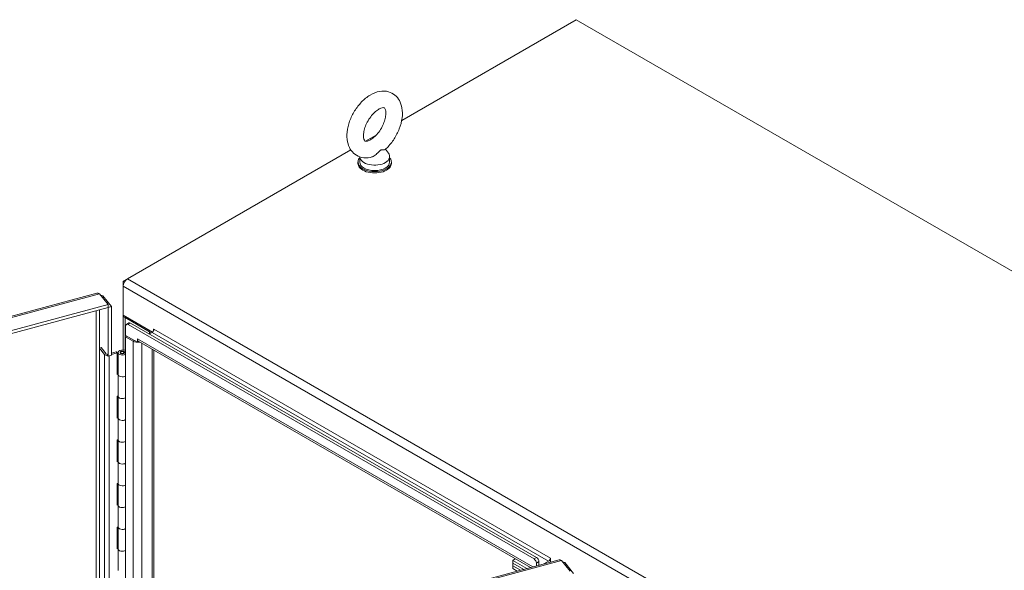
# Model space of a CAD drawing. Header units: inches. Extents: x 15 to 394, y 11 to 241.
# Tile 82 of 83: x 346 to 373, y 217 to 233. Entities that reach past the tile are written whole.
import ezdxf

# ---------------------------------------------------------------- set-up
doc = ezdxf.new("R2010")
doc.units = ezdxf.units.IN
doc.header["$LTSCALE"] = 24
doc.header["$MEASUREMENT"] = 0
doc.layers.add('Visible (ANSI)', color=7, linetype='Continuous', lineweight=5)
doc.layers.add('Visible Narrow (ANSI)', color=7, linetype='Continuous', lineweight=5)

msp = doc.modelspace()

# ---------------------------------------------------------------- linework, layer by layer
at = {"layer": 'Visible (ANSI)'}
for p, q in [((356.5737, 230.0571), (361.478, 232.8886)), ((361.478, 232.8886), (387.7198, 217.7379)), ((355.5617, 229.4729), (355.8537, 229.6414)), ((356.1177, 229.25), (356.1995, 229.1424)), ((348.8757, 225.6127), (355.1452, 229.2324)), ((355.3949, 229.0368), (355.3949, 228.8918)), ((356.2349, 229.0449), (356.2349, 228.8918)), ((355.3461, 228.8918), (355.3461, 228.8536)), ((356.2836, 228.8918), (356.2836, 228.8536)), ((348.8757, 225.6127), (348.7549, 225.5429)), ((348.7549, 225.5429), (348.7549, 225.4035)), ((348.7903, 225.5225), (348.7549, 225.5429)), ((348.7549, 224.5889), (348.7549, 225.4035)), ((332.9584, 221.1534), (348.0159, 225.2072)), ((348.087, 225.1889), (348.3318, 224.8859)), ((348.1417, 225.1212), (348.1786, 225.1311)), ((348.4233, 224.828), (348.1786, 225.1311)), ((348.3318, 224.8859), (333.221, 220.8177)), ((348.3318, 224.8038), (348.3318, 224.8859)), ((348.3322, 224.8035), (348.4233, 224.828)), ((348.4233, 223.4657), (348.4233, 224.828)), ((348.3318, 224.8038), (333.221, 220.7356)), ((348.3318, 224.8041), (348.3322, 224.8035)), ((348.3322, 223.4412), (348.3322, 224.8035)), ((348.7546, 223.611), (348.7546, 224.5889)), ((348.7549, 224.5889), (349.5747, 224.1155)), ((348.8046, 224.5191), (349.4911, 224.1228)), ((348.8212, 224.2854), (348.8212, 224.0203)), ((348.9117, 224.3694), (348.8406, 224.3283)), ((360.2896, 217.7407), (348.8875, 224.3237)), ((360.3606, 217.7817), (348.9585, 224.3647)), ((348.8212, 224.0203), (349.1525, 223.829)), ((348.8567, 223.9998), (348.8212, 223.9792)), ((349.5622, 224.1064), (349.4841, 224.0613)), ((349.6036, 224.156), (349.6036, 224.1973)), ((348.8212, 223.9792), (349.0318, 223.8576)), ((348.8212, 214.4385), (348.8212, 223.9792)), ((349.1525, 223.829), (349.1525, 223.9275)), ((349.1525, 223.9275), (349.1526, 223.9275)), ((349.1525, 223.829), (349.1877, 223.8493)), ((349.1526, 223.9275), (349.1526, 223.9273)), ((360.1876, 217.4986), (349.188, 223.8491)), ((348.0821, 223.6645), (348.1331, 223.6782)), ((348.2269, 223.4852), (348.0821, 223.6645)), ((348.0821, 214.2395), (348.0821, 223.6645)), ((348.1331, 223.6782), (348.274, 223.5037)), ((348.291, 223.4826), (348.291, 223.4922)), ((348.291, 223.4922), (348.3322, 223.4412)), ((348.3322, 223.4412), (348.4233, 223.4657)), ((348.4233, 223.521), (348.5512, 223.5637)), ((348.5794, 223.5356), (348.4233, 223.4834)), ((348.5794, 223.5356), (348.5512, 223.5637)), ((348.5794, 222.9232), (348.5794, 223.5356)), ((348.6063, 222.9286), (348.6063, 223.541)), ((348.685, 223.5119), (348.685, 223.541)), ((348.7658, 223.574), (348.8212, 223.5571)), ((348.7658, 223.5568), (348.7658, 223.574)), ((348.775, 223.5119), (348.775, 223.541)), ((348.7902, 223.6034), (348.8212, 223.5935)), ((348.7964, 223.534), (348.7964, 223.548)), ((348.8212, 223.5477), (348.7964, 223.548)), ((349.6122, 223.6042), (349.6122, 214.6514)), ((348.5794, 222.9608), (348.6063, 222.9698)), ((348.6063, 222.9322), (348.5794, 222.9232)), ((348.6063, 222.3162), (348.6063, 222.9286)), ((348.5794, 222.3109), (348.6063, 222.3199)), ((348.5794, 221.6985), (348.5794, 222.3109)), ((348.6063, 221.7039), (348.6063, 222.3162)), ((348.5794, 221.736), (348.6063, 221.745)), ((348.6063, 221.7075), (348.5794, 221.6985)), ((348.6063, 221.0915), (348.6063, 221.7039)), ((348.5794, 221.0861), (348.6063, 221.0951)), ((348.5794, 220.4738), (348.5794, 221.0861)), ((348.6063, 220.4791), (348.6063, 221.0915)), ((348.5794, 220.5113), (348.6063, 220.5203)), ((348.6063, 220.4828), (348.5794, 220.4738)), ((348.6063, 219.8667), (348.6063, 220.4791)), ((348.5794, 219.8614), (348.6063, 219.8704)), ((348.5794, 219.249), (348.5794, 219.8614)), ((348.6063, 219.2544), (348.6063, 219.8667)), ((348.5794, 219.2865), (348.6063, 219.2955)), ((348.6063, 219.258), (348.5794, 219.249)), ((348.6063, 218.642), (348.6063, 219.2544)), ((348.5794, 218.6366), (348.6063, 218.6456)), ((348.5794, 218.0243), (348.5794, 218.6366)), ((348.6063, 218.0296), (348.6063, 218.642)), ((348.5794, 218.0618), (348.6063, 218.0708)), ((348.6063, 218.0333), (348.5794, 218.0243)), ((348.6063, 217.4173), (348.6063, 218.0296)), ((345.935, 213.6614), (360.9924, 217.7152)), ((359.6929, 217.7024), (359.7637, 217.7433)), ((359.6929, 217.7024), (359.6929, 217.6259)), ((360.0911, 217.4726), (359.6929, 217.7024)), ((360.4269, 217.563), (360.4269, 217.6669)), ((360.6991, 217.6765), (360.5686, 217.6012)), ((360.7571, 217.7578), (360.7571, 217.6594)), ((360.7571, 217.6594), (360.7659, 217.6543)), ((361.0635, 217.697), (361.3083, 217.3939)), ((361.1182, 217.6292), (361.1551, 217.6391)), ((361.3998, 217.3361), (361.1551, 217.6391)), ((359.6929, 217.6259), (360.0006, 217.4482)), ((359.6929, 217.6259), (359.6929, 217.5493)), ((360.0006, 217.4482), (359.6929, 217.6259)), ((359.9102, 217.4239), (359.6929, 217.5493)), ((359.6929, 217.5493), (359.6929, 217.4728)), ((359.6929, 217.5493), (359.9102, 217.4239)), ((359.6929, 217.4728), (359.8198, 217.3995)), ((360.3559, 217.6259), (360.3559, 217.5439))]:
    msp.add_line(p, q, dxfattribs=at)
for centre, major_axis, start_param, end_param in [((355.8149, 228.8918), (-0.4687, 0), 5.8230671, 9.8848962), ((355.8149, 229.0449), (0.42, 0), 3.1754039, 6.696629), ((355.8149, 228.8536), (-0.4687, 0), 0, 3.1415927), ((355.8149, 228.8918), (0.42, 0), 3.1415927, 6.2831853), ((348.8757, 225.4732), (-0.0854, -0.1479), 3.9269908, 5.4977871), ((348.9254, 224.5889), (-0.1708, 0), 6.2227954, 7.0685835), ((348.8875, 224.2472), (-0.0469, 0.0812), 5.4977871, 7.0685835), ((348.9585, 224.2882), (-0.0469, 0.0812), 5.4977871, 6.2831853), ((349.4414, 224.0941), (0.0703, 0), 5.4977871, 7.0685835), ((349.5622, 224.1638), (-0.0352, -0.0609), 0.7853982, 2.3561945), ((349.6078, 224.1949), (-0.00293, 0.00507), 3.9269908, 7.0685835), ((349.1526, 223.9273), (0.1708, 0), 3.9269908, 5.0707086), ((349.2734, 223.9971), (-0.0854, -0.1479), 5.4977871, 6.2831853), ((348.3112, 223.5079), (-0.093, 0), 0.4378873, 1.681559), ((348.73, 223.541), (-0.1237, 0), 4.2050548, 8.6818723), ((348.73, 223.541), (0.0675, 0), 1.0128779, 6.4642526), ((348.73, 222.9286), (-0.1237, 0), 0, 2.3986869), ((348.73, 222.9286), (-0.1238, 0), 0, 2.3986869), ((348.73, 222.3162), (-0.1237, 0), 0, 2.3986869), ((348.73, 222.3162), (-0.1238, 0), 0, 2.3986869), ((348.73, 221.7039), (-0.1237, 0), 0, 2.3986869), ((348.73, 221.7039), (-0.1238, 0), 0, 2.3986869), ((348.73, 221.0915), (-0.1237, 0), 0, 2.3986869), ((348.73, 221.0915), (-0.1238, 0), 0, 2.3986869), ((348.73, 220.4791), (-0.1238, 0), 0, 2.3986869), ((348.73, 220.4791), (-0.1238, 0), 0, 2.3986869), ((348.73, 219.8667), (-0.1237, 0), 0, 2.3986869), ((348.73, 219.8667), (-0.1238, 0), 0, 2.3986869), ((348.73, 219.2544), (-0.1237, 0), 0, 2.3986869), ((348.73, 219.2544), (-0.1238, 0), 0, 2.3986869), ((348.73, 218.642), (-0.1237, 0), 0, 2.3986869), ((348.73, 218.642), (-0.1238, 0), 0, 2.3986869), ((348.73, 218.0296), (-0.1237, 0), 0, 2.3986869), ((348.73, 218.0296), (-0.1238, 0), 0, 2.3986869), ((360.2896, 217.6641), (0.0469, -0.0812), 0.7853982, 2.3561945), ((360.3606, 217.7052), (-0.0469, 0.0812), 3.9269908, 5.4977871), ((360.6991, 217.7339), (-0.0352, -0.0609), 0.7853982, 2.3561945), ((360.753, 217.7602), (-0.00293, 0.00507), 3.9269908, 7.0685835), ((360.6991, 217.7339), (-0.0854, -0.1479), 1.3528319, 1.3612479)]:
    msp.add_ellipse(centre, major_axis=major_axis, ratio=0.5773503, start_param=start_param, end_param=end_param, dxfattribs=at)
msp.add_ellipse((348.73, 223.541), major_axis=(-0.045, 0), ratio=0.5773503, dxfattribs=at)
for points, knots in [([(355.6989, 229.0213), (355.6162, 229.0037), (355.5289, 229.0017), (355.3781, 229.0382), (355.3144, 229.0682), (355.2077, 229.1496), (355.1643, 229.1996), (355.0927, 229.3177), (355.0675, 229.3873), (355.0346, 229.5474), (355.0321, 229.6395), (355.0516, 229.834), (355.0761, 229.9367), (355.1482, 230.1372), (355.1957, 230.2349), (355.3088, 230.4173), (355.3742, 230.5021), (355.5195, 230.6525), (355.5994, 230.7179), (355.77, 230.8202), (355.861, 230.8575), (356.0381, 230.8879), (356.1237, 230.8861), (356.2702, 230.8443), (356.3318, 230.8122), (356.435, 230.7274), (356.4767, 230.6757), (356.5451, 230.5539), (356.5685, 230.4823), (356.597, 230.3182), (356.5972, 230.2244), (356.5723, 230.028), (356.5455, 229.9252), (356.4691, 229.7257), (356.4197, 229.6289), (356.3034, 229.4489), (356.2365, 229.3656), (356.1458, 229.2757), (356.1283, 229.2593), (356.1104, 229.2434)], [0.3057307, 0.3057307, 0.3057307, 0.3057307, 0.6170372, 0.6170372, 0.8597967, 0.8597967, 1.0924846, 1.0924846, 1.3619288, 1.3619288, 1.6936624, 1.6936624, 2.0537723, 2.0537723, 2.4101839, 2.4101839, 2.7642474, 2.7642474, 3.122335, 3.122335, 3.4795998, 3.4795998, 3.7832162, 3.7832162, 4.0226311, 4.0226311, 4.2569395, 4.2569395, 4.531737, 4.531737, 4.8684161, 4.8684161, 5.228757, 5.228757, 5.5846921, 5.5846921, 5.9388864, 5.9388864, 6.0216226, 6.0216226, 6.0216226, 6.0216226]), ([(355.6986, 229.5157), (355.667, 229.4975), (355.6383, 229.4857), (355.5921, 229.473), (355.575, 229.4719), (355.5501, 229.4736), (355.547, 229.4758), (355.5388, 229.4817), (355.5326, 229.487), (355.517, 229.518), (355.5087, 229.5424), (355.5006, 229.6052), (355.4999, 229.6412), (355.5076, 229.7234), (355.5163, 229.7699), (355.5444, 229.8689), (355.5642, 229.9216), (355.6139, 230.0263), (355.644, 230.0784), (355.7106, 230.175), (355.7473, 230.2195), (355.8215, 230.2953), (355.859, 230.3269), (355.9285, 230.3747), (355.9606, 230.3915), (356.0142, 230.4122), (356.0359, 230.4165), (356.0682, 230.4187), (356.0766, 230.4163), (356.0883, 230.4118), (356.0926, 230.411), (356.1115, 230.3757), (356.1202, 230.3517), (356.1289, 230.2893), (356.13, 230.2537), (356.1231, 230.1724), (356.1148, 230.1262), (356.0876, 230.0277), (356.0682, 229.9752), (356.0194, 229.8704), (355.9897, 229.8182), (355.9235, 229.721), (355.8871, 229.6761), (355.813, 229.5992), (355.7754, 229.567), (355.7256, 229.5321), (355.7119, 229.5234), (355.6986, 229.5157)], [0, 0, 0, 0, 0.2551645, 0.2551645, 0.5092581, 0.5092581, 0.8431278, 0.8431278, 1.1465557, 1.1465557, 1.4329652, 1.4329652, 1.6841854, 1.6841854, 1.94465, 1.94465, 2.2166849, 2.2166849, 2.4954073, 2.4954073, 2.7741335, 2.7741335, 3.0459349, 3.0459349, 3.3055332, 3.3055332, 3.5566885, 3.5566885, 3.8397805, 3.8397805, 4.2705114, 4.2705114, 4.564109, 4.564109, 4.8152663, 4.8152663, 5.0752168, 5.0752168, 5.3468471, 5.3468471, 5.6254206, 5.6254206, 5.9042854, 5.9042854, 6.1765021, 6.1765021, 6.2831853, 6.2831853, 6.2831853, 6.2831853]), ([(356.1104, 229.2434), (356.1097, 229.2428), (356.1088, 229.2422), (356.1009, 229.2377), (356.0879, 229.2366), (356.0501, 229.236), (356.0246, 229.2371), (355.9931, 229.2265), (355.9863, 229.2235), (355.9793, 229.2195)], [1.66960597, 1.66960597, 1.66960597, 1.66960597, 1.68524554, 1.68524554, 1.80268781, 1.80268781, 1.94622245, 1.94622245, 1.9858069, 1.9858069, 1.9858069, 1.9858069]), ([(355.9793, 229.2195), (355.9682, 229.213), (355.9564, 229.2039), (355.9233, 229.1724), (355.9022, 229.149), (355.8464, 229.0963), (355.812, 229.0693), (355.7502, 229.0366), (355.7246, 229.0268), (355.6989, 229.0213)], [0, 0, 0, 0, 0.06292404, 0.06292404, 0.14907055, 0.14907055, 0.25610509, 0.25610509, 0.32641046, 0.32641046, 0.32641046, 0.32641046])]:
    msp.add_open_spline(points, degree=3, knots=knots, dxfattribs=at)
for points in [[(348.0159, 225.2072), (348.0374, 225.213), (348.0622, 225.2063), (348.087, 225.1889)], [(348.1786, 225.1311), (348.1651, 225.141), (348.1433, 225.1484), (348.1168, 225.1517)], [(360.9924, 217.7152), (361.0139, 217.721), (361.0387, 217.7143), (361.0635, 217.697)], [(361.1551, 217.6391), (361.1417, 217.649), (361.1198, 217.6564), (361.0933, 217.6597)]]:
    msp.add_open_spline(points, degree=3, dxfattribs=at)
at = {"layer": 'Visible Narrow (ANSI)'}
for p, q in [((348.7549, 225.4035), (374.9967, 210.2528)), ((348.8757, 225.6127), (375.1175, 210.462)), ((348.087, 225.1889), (332.9762, 221.1208)), ((347.994, 214.2158), (347.994, 224.7129)), ((348.0875, 224.7381), (348.0875, 223.6659)), ((348.8401, 224.5396), (348.8046, 224.5191)), ((348.8046, 224.5191), (348.8046, 223.5988)), ((348.8875, 224.3237), (348.9585, 224.3647)), ((349.4911, 224.1228), (349.5266, 224.1433)), ((349.4911, 224.0654), (349.4911, 224.1228)), ((349.5622, 224.1064), (360.6991, 217.6765)), ((349.6036, 224.1973), (349.6078, 224.1997)), ((349.6119, 224.1925), (360.7488, 217.7626)), ((349.0318, 223.8576), (349.0674, 223.8781)), ((349.0318, 214.4952), (349.0318, 223.8576)), ((360.2558, 217.5169), (349.1526, 223.9273)), ((349.2734, 223.7998), (349.2734, 214.5602)), ((348.2269, 214.2785), (348.2269, 223.4852)), ((348.3578, 214.3137), (348.3578, 223.4481)), ((349.5622, 214.638), (349.5622, 223.6331)), ((361.0635, 217.697), (345.9527, 213.6288)), ((360.3606, 217.7817), (360.2896, 217.7407)), ((360.3559, 217.6259), (360.4269, 217.6669)), ((360.753, 217.765), (360.7488, 217.7626))]:
    msp.add_line(p, q, dxfattribs=at)

doc.saveas('drawing.dxf')
